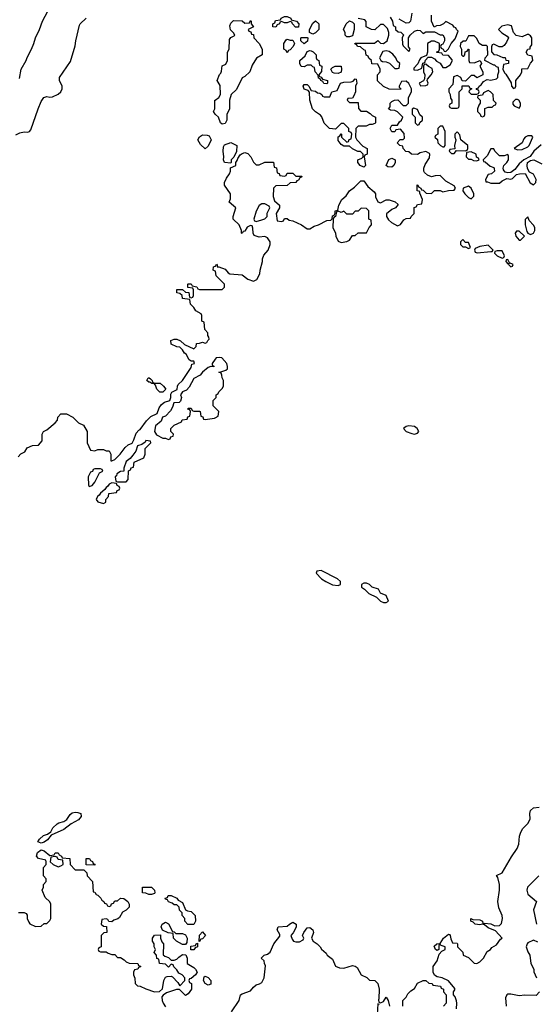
# Model space of a CAD drawing. Header units: inches. Extents: x 2671394 to 2765652, y 830470 to 955458.
# Tile 180 of 256: x 2698618 to 2702270, y 886783 to 893739. Entities that reach past the tile are written whole.
import ezdxf

# ---------------------------------------------------------------- set-up
doc = ezdxf.new("R2010")
doc.units = ezdxf.units.IN
doc.header["$MEASUREMENT"] = 0
for name, color, linetype in [('C6898', 7, 'Continuous'), ('C6899', 7, 'Continuous'), ('C7808', 7, 'Continuous'), ('C7809', 7, 'Continuous')]:
    doc.layers.add(name, color=color, linetype=linetype)

msp = doc.modelspace()

# ---------------------------------------------------------------- linework, layer by layer
at = {"layer": 'C6898', "color": 2, "elevation": 14}
for points in [[(2698770, 887921.2), (2698746, 887930), (2698759, 887950), (2698785.6, 887974.4), (2698815.5, 887984.5), (2698837.5, 888002.5), (2698852.3, 888030), (2698882, 888058), (2698894.2, 888065.8), (2698930, 888074.8), (2698952, 888088), (2698976, 888124), (2698990, 888136), (2699010, 888140.7), (2699030, 888139.1), (2699051.3, 888130), (2699053.4, 888110), (2699033.2, 888086.8), (2698982.3, 888057.7), (2698930, 888018.4), (2698841.1, 887978.9), (2698815.3, 887944.7), (2698790, 887929.5)], [(2698870, 887826), (2698838, 887822), (2698834, 887790), (2698854, 887770), (2698890, 887754), (2698910, 887762), (2698926, 887770), (2698922, 887802), (2698890, 887806), (2698882, 887822)], [(2699150, 887766), (2699087.3, 887767.3), (2699087.3, 887812.7), (2699112.7, 887812.7), (2699118, 887798), (2699132, 887792), (2699138, 887778), (2699150, 887774)], [(2699530, 887558), (2699510, 887568), (2699486, 887570), (2699486, 887610), (2699550, 887611.3), (2699572, 887590), (2699574, 887570), (2699570, 887566), (2699550, 887558)], [(2699850, 887346), (2699807.3, 887347.3), (2699786, 887370), (2699786, 887390), (2699766, 887410), (2699766, 887430), (2699747.3, 887447.3), (2699746, 887470), (2699730, 887486), (2699710, 887486), (2699696.4, 887496.4), (2699670, 887506), (2699662, 887522), (2699650, 887526), (2699647.3, 887532.7), (2699662, 887538), (2699668.4, 887551.6), (2699690, 887552), (2699730, 887532), (2699739.6, 887519.6), (2699770, 887502), (2699791.3, 887451.3), (2699803.6, 887443.6), (2699830, 887438), (2699858, 887410), (2699862, 887370)], [(2699722, 887282), (2699770, 887282), (2699790, 887274), (2699802, 887250), (2699799.6, 887220.4), (2699790, 887206), (2699770, 887206), (2699726, 887230), (2699706, 887250), (2699702, 887282), (2699668.4, 887288.4), (2699627.3, 887307.3), (2699618, 887330), (2699626, 887350), (2699650, 887362), (2699670, 887352), (2699698, 887298), (2699710, 887294)], [(2699886, 887226), (2699888.4, 887271.6), (2699910, 887294), (2699931.1, 887268.9), (2699910, 887246), (2699898, 887242), (2699890, 887226)], [(2699827.3, 887167.3), (2699827.3, 887192.7), (2699862, 887198), (2699866, 887210), (2699874, 887214), (2699874, 887190), (2699858, 887182), (2699850, 887168)], [(2699950, 886918), (2699928.9, 886928.9), (2699918, 886950), (2699922, 886978), (2699930, 886982), (2699950, 886972), (2699970, 886952), (2699970, 886926)]]:
    msp.add_lwpolyline(points, close=True, dxfattribs=at)
msp.add_lwpolyline([(2698610, 887432), (2698650, 887432), (2698663.6, 887423.6), (2698671.6, 887411.6), (2698672, 887390), (2698682, 887362), (2698690, 887352), (2698730, 887332), (2698770, 887334), (2698790, 887354), (2698810, 887354), (2698830, 887374), (2698838, 887390), (2698838, 887490), (2698830, 887506), (2698798, 887538), (2698778, 887590), (2698786, 887610), (2698786, 887630), (2698806, 887650), (2698806, 887670), (2698786, 887690), (2698786, 887750), (2698806, 887770), (2698806, 887790), (2698802, 887802), (2698750, 887814), (2698737.2, 887830), (2698744.4, 887855.6), (2698770, 887874), (2698790, 887866.8), (2698830, 887834), (2698862, 887838), (2698870, 887854), (2698890, 887854), (2698898, 887838), (2698914, 887830), (2698918, 887818), (2698972.7, 887812.7), (2698974, 887770), (2699010, 887734), (2699072.7, 887732.7), (2699092, 887712), (2699094, 887690), (2699132, 887650), (2699138, 887578), (2699150, 887574), (2699158, 887558), (2699170, 887554), (2699192, 887532), (2699198, 887518), (2699214, 887510), (2699218, 887498), (2699232.7, 887492.7), (2699238, 887478), (2699250, 887474), (2699262, 887478), (2699267.3, 887492.7), (2699282, 887498), (2699290, 887514), (2699310, 887514), (2699330, 887532), (2699354, 887530), (2699382, 887510), (2699392, 887490), (2699392, 887470), (2699370, 887448), (2699345.4, 887434.6), (2699323.6, 887396.4), (2699312.7, 887387.3), (2699283.6, 887376.4), (2699270, 887366), (2699247.3, 887367.3), (2699242, 887382), (2699230, 887386), (2699198, 887382), (2699194, 887350), (2699210, 887334), (2699232.7, 887332.7), (2699234, 887290), (2699212.7, 887287.3), (2699194, 887270), (2699194, 887190), (2699178, 887182), (2699174, 887170), (2699178, 887158), (2699190, 887154), (2699230, 887154), (2699243.6, 887143.6), (2699270, 887134), (2699290, 887134), (2699310, 887114), (2699330, 887114), (2699356.9, 887096.9), (2699370, 887082), (2699392.7, 887072.7), (2699454, 887070), (2699458, 887058), (2699474, 887050), (2699458, 887042), (2699454, 887030), (2699430, 887026), (2699422, 887010), (2699422, 886990), (2699432.7, 886967.3), (2699434, 886930), (2699450, 886914), (2699470, 886912), (2699510, 886891.3), (2699570, 886871.3), (2699607.3, 886872.7), (2699627.3, 886892.7), (2699638, 886950), (2699650, 886974), (2699660.4, 886979.6), (2699690, 886982), (2699698, 886978), (2699736.9, 886936.9), (2699750, 886914), (2699786, 886950), (2699786, 886970), (2699766, 886990), (2699743.1, 887003.1), (2699730, 887026), (2699707.3, 887047.3), (2699702, 887062), (2699690, 887066), (2699670, 887046), (2699650, 887066), (2699606, 887070), (2699602, 887102), (2699587.3, 887107.3), (2699586, 887130), (2699568, 887150), (2699578, 887170), (2699568.4, 887188.4), (2699568, 887210), (2699558, 887230), (2699558, 887250), (2699570, 887272), (2699612.7, 887272.7), (2699614, 887250), (2699623.6, 887223.6), (2699634, 887210), (2699632.7, 887132.7), (2699643.6, 887123.6), (2699670, 887114), (2699690, 887094), (2699710, 887094), (2699730, 887102), (2699743.1, 887116.9), (2699770, 887134), (2699792.7, 887132.7), (2699802, 887110), (2699802, 887070), (2699850, 887042), (2699862, 887030), (2699872, 887010), (2699862, 886990), (2699830, 886966), (2699818, 886962), (2699814, 886950), (2699818, 886938), (2699832, 886930), (2699832, 886890), (2699810, 886858), (2699790, 886846), (2699747.3, 886887.3), (2699727.3, 886887.3), (2699656.9, 886863.1), (2699631.6, 886848.4), (2699623.6, 886836.4), (2699624.7, 886810), (2699631.3, 886790), (2699650, 886764.7)], dxfattribs=at)
at = {"layer": 'C6899', "color": 2}
for points, elevation in [([(2698616.4, 893323.6), (2698629.5, 893390.5), (2698664, 893450), (2698670, 893472), (2698701.2, 893530), (2698719, 893570), (2698729.2, 893610), (2698759, 893670), (2698779, 893730), (2698854, 893870)], 26), ([(2698590, 892924.7), (2698619, 892941), (2698650, 892946.8), (2698675.5, 892944.5), (2698688, 892950), (2698698, 892962), (2698749.2, 893110), (2698770, 893162), (2698788.7, 893190), (2698810, 893196), (2698830, 893191), (2698850, 893194), (2698890, 893214), (2698909.5, 893230.5), (2698919.3, 893250), (2698918, 893270), (2698899, 893310), (2698899, 893330), (2698976.5, 893443.5), (2699010, 893554), (2699014, 893590), (2699040.4, 893699.6), (2699046, 893710), (2699088.7, 893750)], 22), ([(2700000, 893073), (2699988.7, 893090), (2699998, 893110), (2699998, 893170), (2700000, 893171.4)], 18), ([(2700000, 891963), (2699986, 891970), (2699987.3, 891992.7), (2700000, 891997.3)], 18), ([(2698608, 890652), (2698627.3, 890672.7), (2698654.6, 890685.4), (2698670, 890714), (2698708.7, 890731.3), (2698750, 890734), (2698776.4, 890763.6), (2698778, 890810), (2698786, 890830), (2698810, 890842), (2698868.4, 890891.6), (2698886, 890910), (2698888.4, 890931.6), (2698910, 890954), (2698950, 890954), (2698994, 890930), (2699034, 890890), (2699070, 890874), (2699094, 890830), (2699094, 890750), (2699118, 890698), (2699150, 890694), (2699170, 890702), (2699210, 890702), (2699230, 890694), (2699250, 890694), (2699262, 890670), (2699263.6, 890623.6), (2699270, 890622), (2699290, 890631.3), (2699329, 890670), (2699363.9, 890716.1), (2699385.4, 890734.6), (2699412.1, 890747.9), (2699426, 890770), (2699442, 890818), (2699460.9, 890839.1), (2699470, 890842.8), (2699515.1, 890904.9), (2699544.2, 890935.8), (2699590, 890957.3), (2699603.3, 890996.7), (2699619.7, 891020.3), (2699642.4, 891037.6), (2699679, 891050), (2699686.6, 891070), (2699685.6, 891094.4), (2699693.2, 891106.8), (2699732.3, 891127.7), (2699732.7, 891150), (2699738.6, 891161.4), (2699770, 891191), (2699830, 891282), (2699835.3, 891304.7), (2699854, 891310), (2699850, 891326), (2699830, 891326), (2699816.4, 891336.4), (2699795.3, 891375.3), (2699783.1, 891383.1), (2699770, 891406), (2699750, 891426), (2699730, 891428), (2699690, 891448), (2699687.3, 891472.7), (2699710, 891482), (2699730, 891482), (2699754, 891470), (2699783.6, 891443.6), (2699850, 891414), (2699866, 891430), (2699867.3, 891452.7), (2699890, 891454), (2699910, 891462), (2699930, 891454), (2699942, 891458), (2699947.3, 891472.7), (2699958, 891482), (2699956.4, 891496.4), (2699948, 891508), (2699947.3, 891527.3), (2699928, 891550), (2699922, 891602), (2699906, 891610), (2699906, 891650), (2699902, 891662), (2699863.1, 891683.1), (2699850, 891706), (2699826, 891730), (2699822, 891762), (2699768.9, 891768.9), (2699766, 891790), (2699750, 891806), (2699728, 891810), (2699730, 891834), (2699770, 891834), (2699790, 891814), (2699812.7, 891812.7), (2699818, 891778), (2699830, 891774), (2699842, 891778), (2699846, 891790), (2699846, 891830), (2699842, 891842), (2699807.3, 891847.3), (2699806, 891870), (2699810, 891874), (2699830, 891874), (2699838, 891858), (2699871.6, 891851.6), (2699878, 891838), (2699890, 891834), (2700000, 891834)], 18), ([(2700000, 891340.6), (2699978, 891310), (2699978, 891298), (2699991.1, 891291.1), (2699990, 891286), (2699970, 891288), (2699950, 891281.2), (2699911, 891250), (2699893, 891227), (2699850, 891204), (2699816.7, 891143.3), (2699797.6, 891122.4), (2699770, 891109), (2699754.8, 891090), (2699762.8, 891070), (2699756, 891044), (2699745.4, 891034.6), (2699707.1, 891032.9), (2699699.1, 891000.9), (2699683.4, 890976.6), (2699650, 890939), (2699628.3, 890931.7), (2699617.1, 890902.9), (2699579.1, 890870), (2699571.3, 890830), (2699585.4, 890805.4), (2699630, 890782), (2699650, 890782), (2699670, 890774), (2699682, 890778), (2699687.3, 890792.7), (2699702, 890798), (2699706, 890810), (2699686, 890830), (2699686, 890850), (2699710, 890874), (2699762, 890898), (2699767.3, 890912.7), (2699802, 890918), (2699807.3, 890932.7), (2699822, 890938), (2699826, 890970), (2699822, 890982), (2699807.3, 890987.3), (2699810, 890994), (2699830, 890994), (2699838, 890978), (2699850, 890974), (2699890, 890974), (2699894, 890970), (2699898, 890938), (2699912.7, 890932.7), (2699918, 890918), (2699930, 890914), (2699996.4, 890923.6), (2700000, 890925.6)], 18), ([(2700000, 890996), (2699986, 891010), (2699986, 891050), (2700000, 891064)], 18)]:
    msp.add_lwpolyline(points, dxfattribs=dict(at, elevation=elevation))
at = {"layer": 'C6899', "color": 2, "elevation": 18}
for points in [[(2699930, 892826), (2699896.4, 892856.4), (2699878, 892890), (2699889.3, 892910.7), (2699910, 892924.7), (2699943.6, 892923.6), (2699958, 892918), (2699972, 892890), (2699950, 892846)], [(2699610, 891108), (2699588, 891130), (2699578, 891158), (2699568, 891168), (2699552, 891168), (2699538, 891178), (2699530, 891178), (2699518, 891190), (2699526, 891210), (2699534, 891210), (2699542, 891202), (2699554, 891190), (2699558, 891178), (2699572, 891172), (2699610.8, 891170.8), (2699634, 891150), (2699652, 891130), (2699630, 891108)], [(2699510, 890766), (2699505.4, 890754.6), (2699482, 890738), (2699450, 890728), (2699438, 890690), (2699418, 890662), (2699399.8, 890640.2), (2699370, 890618), (2699354, 890570), (2699354, 890550), (2699330, 890548), (2699306, 890530), (2699303.6, 890516.4), (2699294, 890510), (2699298, 890478), (2699310, 890474), (2699370, 890474), (2699386, 890490), (2699387.3, 890552.7), (2699402, 890558), (2699407.3, 890572.7), (2699422, 890578), (2699427.3, 890612.7), (2699495.3, 890644.7), (2699506, 890670), (2699506, 890710), (2699546, 890750), (2699542, 890762)], [(2699190, 890566), (2699150, 890566), (2699138, 890562), (2699132, 890548), (2699118, 890542), (2699102, 890510), (2699104.7, 890450), (2699110, 890442), (2699130, 890447.3), (2699150, 890472), (2699181.2, 890538.8), (2699206, 890550), (2699202, 890562)], [(2699270, 890466), (2699250, 890458), (2699239.8, 890440.2), (2699230, 890435.3), (2699219.8, 890420.2), (2699190, 890395.3), (2699181, 890379), (2699167.3, 890370), (2699158, 890350), (2699170, 890332), (2699210, 890322), (2699226, 890330), (2699226, 890350), (2699246, 890370), (2699247.3, 890392.7), (2699302, 890398), (2699307.3, 890412.7), (2699322, 890418), (2699326, 890430), (2699322, 890442), (2699307.3, 890447.3), (2699302, 890462)]]:
    msp.add_lwpolyline(points, close=True, dxfattribs=at)
at = {"layer": 'C7808', "color": 2, "elevation": 18}
for points in [[(2700750, 889848), (2700718, 889842), (2700714, 889830), (2700752, 889790), (2700782, 889770), (2700830, 889746.8), (2700870, 889742), (2700886, 889750), (2700886, 889770), (2700866, 889790)], [(2701070, 889758), (2701050, 889758), (2701034, 889750), (2701034, 889730), (2701056.9, 889716.9), (2701086.4, 889686.4), (2701139.8, 889659.8), (2701170, 889632), (2701190, 889622), (2701210, 889622), (2701226, 889630), (2701208, 889670), (2701168.7, 889688.7), (2701155.5, 889715.5), (2701108.9, 889728.9), (2701090, 889748)]]:
    msp.add_lwpolyline(points, close=True, dxfattribs=at)
at = {"layer": 'C7808', "color": 2, "elevation": 14}
for points in [[(2701706, 886750), (2701708, 886790), (2701707.3, 886807.3), (2701696.4, 886836.4), (2701686, 886850), (2701686, 886870), (2701695.3, 886884.7), (2701693.6, 886893.6), (2701650, 886948), (2701606, 886970), (2701570, 886978), (2701550, 886988), (2701542, 887010), (2701542, 887050), (2701568.9, 887091.1), (2701584, 887136), (2701602, 887158), (2701626, 887170), (2701626, 887190), (2701598, 887198), (2701590, 887206), (2701582, 887198), (2701582, 887170), (2701570, 887162), (2701558, 887170), (2701547.3, 887192.7), (2701566, 887210), (2701590, 887212), (2701615.3, 887250), (2701650, 887278), (2701656, 887276), (2701662, 887270), (2701665.4, 887245.4), (2701678, 887218), (2701710, 887214), (2701714, 887210), (2701714, 887190), (2701751.6, 887151.6), (2701754, 887130), (2701790, 887114), (2701830, 887074), (2701850, 887072), (2701870, 887082), (2701898, 887110), (2701923.1, 887156.9), (2701946, 887170), (2701956.4, 887183.6), (2701990, 887202), (2702017.2, 887242.8), (2702028, 887250), (2701982.7, 887302.7), (2701930, 887324), (2701904, 887344), (2701890, 887349), (2701870, 887345.2), (2701838, 887350), (2701824, 887364), (2701808, 887370), (2701808.7, 887390), (2701822, 887382), (2701870, 887380.7), (2701891, 887370), (2701892.7, 887352.7), (2701903.1, 887356.9), (2701950, 887352.4), (2701978, 887338), (2702010, 887340.5), (2702025.4, 887354.6), (2702031.5, 887388.5), (2702029.6, 887410), (2702005.1, 887465.1), (2701999.5, 887510), (2702009.4, 887590), (2702009.3, 887630), (2701999, 887679), (2701988, 887692), (2702030, 887712), (2702095.1, 887824.9), (2702135.3, 887884.7), (2702146.3, 887913.7), (2702152.3, 887970), (2702160.1, 887999.9), (2702174.5, 888025.5), (2702210, 888061), (2702226, 888090), (2702225.2, 888130), (2702230, 888152), (2702250, 888171), (2702290, 888174.8)], [(2702287.7, 887690), (2702208.5, 887611.5), (2702204.6, 887590), (2702210, 887561), (2702272, 887510), (2702251.3, 887450), (2702271.3, 887350)], [(2700115.3, 886730), (2700168.7, 886810), (2700178, 886850), (2700190, 886858), (2700250, 886878), (2700270, 886904.7), (2700290, 886921), (2700312.9, 886927.1), (2700330, 886938), (2700346, 886970), (2700355.3, 887055.3), (2700348, 887070), (2700346, 887090), (2700326, 887110), (2700346, 887130), (2700370, 887138), (2700389.1, 887150.9), (2700414, 887210), (2700456.4, 887263.6), (2700456.4, 887276.4), (2700438, 887310), (2700446, 887330), (2700510, 887334), (2700526, 887350), (2700550, 887362), (2700572, 887350), (2700571.6, 887328.4), (2700551.6, 887288.4), (2700534, 887270), (2700543.6, 887243.6), (2700554, 887230), (2700570, 887224.7), (2700595.3, 887224.7), (2700622, 887238), (2700626, 887250), (2700618, 887270), (2700626, 887290), (2700650, 887322), (2700670, 887324.7), (2700690.8, 887310), (2700696, 887290), (2700682, 887250), (2700692, 887230), (2700722, 887210), (2700742, 887190), (2700751.6, 887171.6), (2700783.6, 887143.6), (2700792, 887130), (2700830, 887102), (2700851.6, 887051.6), (2700879.6, 887039.6), (2700910, 887038), (2700970, 887058), (2700990, 887052), (2701003.6, 887043.6), (2701031.6, 886991.6), (2701071.6, 886971.6), (2701090, 886954), (2701130, 886952), (2701150.5, 886930.5), (2701158.8, 886890), (2701158, 886822), (2701154, 886814), (2701158, 886798), (2701170, 886794), (2701190, 886802), (2701210, 886834), (2701222, 886810), (2701232, 886770)], [(2702282, 887222), (2702250, 887235.3), (2702210, 887218), (2702204.7, 887210), (2702198, 887190), (2702210, 887154), (2702224.7, 887130), (2702232, 887070), (2702252, 887030), (2702252.7, 887012.7), (2702272, 886970)], [(2701326, 886770), (2701326, 886810), (2701350, 886834), (2701363.1, 886856.9), (2701383.1, 886876.9), (2701410, 886894), (2701430, 886932), (2701470, 886951.3), (2701490, 886952), (2701510, 886932), (2701534, 886930), (2701538, 886918), (2701594, 886910), (2701598, 886898), (2701614, 886890), (2701614, 886870), (2701634, 886850), (2701634, 886790), (2701614, 886770)], [(2702292, 886870), (2702270, 886846), (2702190, 886848), (2702150, 886842), (2702090, 886855.3), (2702070, 886855.3), (2702062, 886850), (2702051.6, 886828.4), (2702058, 886770)], [(2701162, 886782), (2701150, 886786), (2701144.7, 886710)]]:
    msp.add_lwpolyline(points, dxfattribs=at)
at = {"layer": 'C7809', "color": 2, "elevation": 18}
for points in [[(2701236.9, 893756.9), (2701254, 893730), (2701258, 893698), (2701274, 893690), (2701274, 893670), (2701292.7, 893652.7), (2701311.6, 893651.6), (2701331.6, 893631.6), (2701322, 893610), (2701325.4, 893565.4), (2701330, 893554), (2701370, 893514), (2701378, 893530), (2701370, 893546), (2701366, 893546), (2701366, 893610), (2701378, 893630), (2701410, 893658), (2701430, 893664.7), (2701450, 893662), (2701470, 893642), (2701490, 893654), (2701550, 893654), (2701590, 893632), (2701610, 893632), (2701622, 893610), (2701622, 893590), (2701610, 893566), (2701598, 893562), (2701594, 893550), (2701598, 893538), (2701612, 893532), (2701618, 893518), (2701630, 893514), (2701650, 893534), (2701668, 893572), (2701696.4, 893603.6), (2701718, 893658), (2701706, 893670), (2701702, 893682), (2701690, 893686), (2701680.4, 893700.4), (2701630, 893726), (2701614, 893710), (2701590, 893698), (2701564.7, 893695.3), (2701547.3, 893687.3), (2701528.7, 893728.7), (2701528.9, 893771.1)], [(2701390, 893786), (2701382, 893730), (2701370, 893718), (2701350, 893715.3), (2701302, 893742)], [(2700000, 891997.3), (2700002, 891998), (2700008.9, 892011.1), (2700014, 892006), (2700014, 891994), (2700026, 891994), (2700070, 891976), (2700091, 891951), (2700104.7, 891944.7), (2700190, 891936), (2700230, 891906), (2700270, 891892), (2700295.3, 891904.7), (2700316.5, 891943.5), (2700317.2, 891970), (2700334, 892030), (2700335.3, 892050), (2700344.7, 892075.3), (2700375.3, 892110), (2700388.7, 892150), (2700388, 892170), (2700370, 892198), (2700350, 892208), (2700310, 892202), (2700275.3, 892215.3), (2700268, 892230), (2700267.3, 892267.3), (2700262, 892282), (2700250, 892286), (2700225.4, 892274.6), (2700210, 892246), (2700198, 892242), (2700190, 892228), (2700186, 892230), (2700186, 892250), (2700168.7, 892290), (2700128, 892330), (2700128, 892350), (2700146, 892410), (2700098, 892450), (2700107.3, 892472.7), (2700108, 892510), (2700066, 892570), (2700066, 892590), (2700080.2, 892619.8), (2700102, 892650), (2700108, 892670), (2700108, 892692), (2700146, 892710), (2700146, 892730), (2700156.4, 892743.6), (2700160.4, 892759.6), (2700176.4, 892783.6), (2700190, 892794), (2700210, 892802), (2700230, 892794), (2700252, 892770), (2700271.6, 892731.6), (2700290, 892714), (2700310, 892714), (2700350, 892732), (2700412.7, 892732.7), (2700418, 892698), (2700432.7, 892692.7), (2700438, 892658), (2700452.7, 892652.7), (2700458, 892638), (2700490, 892634), (2700502, 892638), (2700510, 892654), (2700550, 892654), (2700570, 892634), (2700612.7, 892632.7), (2700610, 892626), (2700598, 892622), (2700590, 892606), (2700578, 892602), (2700570, 892588), (2700530, 892586), (2700510, 892568), (2700430, 892566), (2700412, 892548), (2700411, 892490), (2700419.6, 892459.6), (2700454, 892430), (2700454, 892410), (2700432, 892370), (2700438, 892318), (2700470, 892314), (2700482, 892318), (2700490, 892334), (2700510, 892334), (2700523.6, 892323.6), (2700550, 892318), (2700610.8, 892290.8), (2700650, 892262), (2700670, 892262), (2700699, 892281), (2700730, 892291), (2700790, 892321), (2700818, 892322), (2700827.3, 892332.7), (2700830, 892354), (2700842, 892358), (2700848, 892372), (2700848.7, 892390), (2700867.3, 892392.7), (2700874, 892430), (2700895.3, 892470), (2700926, 892494), (2700949.5, 892530.5), (2700984.7, 892555.3), (2701030, 892602), (2701050, 892602), (2701079.8, 892559.8), (2701123.6, 892523.6), (2701134, 892510), (2701132.7, 892487.3), (2701150, 892452), (2701170, 892444.7), (2701210, 892466), (2701230, 892466), (2701271.6, 892451.6), (2701292.7, 892432.7), (2701274, 892410), (2701250, 892399), (2701211.6, 892368.4), (2701211.3, 892350), (2701225.4, 892325.4), (2701246.4, 892306.4), (2701290, 892282), (2701310, 892292), (2701334.6, 892325.4), (2701350, 892334), (2701382, 892338), (2701386, 892350), (2701406, 892370), (2701407.3, 892412.7), (2701422, 892418), (2701430, 892434), (2701462, 892438), (2701466, 892470), (2701446, 892514), (2701446, 892526), (2701428, 892530), (2701427.3, 892572.7), (2701434, 892570), (2701438, 892558), (2701454, 892550), (2701458, 892538), (2701470, 892534), (2701492.7, 892512.7), (2701530, 892512), (2701551.6, 892531.6), (2701590, 892532), (2701610, 892522), (2701650, 892532), (2701690, 892534), (2701698, 892550), (2701690, 892566), (2701630, 892598), (2701590, 892638), (2701556.4, 892636.4), (2701529.1, 892629.1), (2701500.2, 892640.2), (2701480.2, 892660.2), (2701475.3, 892670), (2701475.3, 892690), (2701484.7, 892715.3), (2701516.4, 892763.6), (2701518, 892790), (2701514.6, 892794.6), (2701490, 892808), (2701450, 892798), (2701430, 892788), (2701388.4, 892788.4), (2701370, 892806), (2701348.9, 892808.9), (2701328, 892830), (2701326, 892846), (2701306, 892850), (2701286, 892870), (2701307.3, 892892.7), (2701330, 892894), (2701338, 892902), (2701336.4, 892936.4), (2701310, 892966), (2701278, 892962), (2701270, 892946), (2701250, 892946), (2701238, 892970), (2701250, 892994), (2701290, 892994), (2701303.1, 893016.9), (2701318, 893030), (2701326, 893050), (2701290, 893088), (2701270, 893098), (2701240.4, 893100.4), (2701226, 893110), (2701236.4, 893123.6), (2701238, 893150), (2701250, 893162), (2701268.9, 893171.1), (2701292, 893172), (2701330, 893134), (2701350, 893134), (2701366, 893150), (2701366, 893190), (2701388, 893230), (2701388, 893250), (2701368.4, 893288.4), (2701350, 893306), (2701318, 893302), (2701302, 893270), (2701302, 893262), (2701311.6, 893251.6), (2701310, 893246), (2701230, 893248), (2701190, 893268), (2701148.4, 893308.4), (2701148, 893350), (2701166, 893370), (2701166, 893390), (2701150, 893426), (2701108, 893428), (2701106, 893450), (2701087.3, 893467.3), (2701082, 893482), (2701068.4, 893488.4), (2701062, 893522), (2701050, 893526), (2701027.3, 893547.3), (2701006, 893550), (2701002, 893562), (2700988.4, 893568.4), (2700990, 893574), (2701127.3, 893572.7), (2701150, 893592), (2701170, 893574), (2701190, 893572), (2701215.3, 893590), (2701228, 893630), (2701228, 893650), (2701218, 893678), (2701190, 893706), (2701170, 893706), (2701130, 893668), (2701106, 893670), (2701068, 893690), (2701067.3, 893727.3), (2701058, 893738), (2701010, 893748)], [(2700000, 893171.4), (2700026, 893190), (2700038, 893210), (2700034.6, 893274.6), (2700015.3, 893310), (2700030, 893351), (2700039.5, 893360.5), (2700044.5, 893375.5), (2700050, 893414), (2700074.6, 893425.4), (2700088, 893450), (2700088, 893510), (2700098, 893530), (2700100.4, 893599.6), (2700110, 893614), (2700135.3, 893624.7), (2700138, 893630), (2700130, 893646), (2700108.4, 893668.4), (2700103.1, 893696.9), (2700110, 893714), (2700130, 893734), (2700190, 893732), (2700210, 893714), (2700242, 893718), (2700250, 893734), (2700254, 893730), (2700254, 893710), (2700272, 893690), (2700234, 893670), (2700238, 893658), (2700252.7, 893652.7), (2700258, 893638), (2700270, 893634), (2700274, 893610), (2700311.6, 893571.6), (2700332, 893530), (2700332, 893490), (2700291.6, 893468.4), (2700262, 893418), (2700244.7, 893370), (2700210, 893338), (2700191.6, 893328.4), (2700150, 893246), (2700112, 893210), (2700102, 893170), (2700102, 893110), (2700082, 893070), (2700082, 893030), (2700070, 893006), (2700050, 893002), (2700038, 893010), (2700024, 893050), (2700002, 893070), (2700000, 893073)], [(2702304.5, 892855.5), (2702253.4, 892810), (2702227.9, 892772.1), (2702182.8, 892750), (2702150, 892722), (2702118, 892682), (2702090, 892659), (2702070, 892657.2), (2702050, 892662), (2702038, 892678), (2702036, 892690), (2702042, 892710), (2702062.7, 892730), (2702074, 892750), (2702074.6, 892774.6), (2702070, 892786), (2702043.6, 892776.4), (2702010, 892778), (2701978, 892810), (2701970, 892826), (2701950, 892826), (2701923.6, 892776.4), (2701894, 892750), (2701898, 892738), (2701910, 892734), (2701943.6, 892703.6), (2701970, 892694), (2701972.7, 892687.3), (2701974, 892670), (2701954, 892650), (2701930, 892646), (2701912, 892610), (2701914, 892594), (2701926, 892594), (2701950, 892584.7), (2702010, 892584.7), (2702030, 892602), (2702063.1, 892616.9), (2702090, 892612), (2702102, 892618), (2702130, 892644.7), (2702151.1, 892651.1), (2702192, 892652), (2702226, 892586), (2702250, 892572), (2702268, 892590), (2702268.7, 892610), (2702250, 892648), (2702222, 892662), (2702208.7, 892688.7), (2702205.2, 892710), (2702209.1, 892730.9), (2702230, 892744.7), (2702254, 892750), (2702310, 892722)], [(2700000, 891834), (2700050, 891834), (2700066, 891850), (2700066, 891870), (2700006, 891930), (2700002, 891962), (2700000, 891963)], [(2700000, 891064), (2700006, 891070), (2700006, 891090), (2700022, 891098), (2700026, 891110), (2700050, 891134), (2700058, 891150), (2700058, 891190), (2700048.4, 891208.4), (2700047.3, 891227.3), (2700042, 891242), (2700026, 891250), (2700047.3, 891252.7), (2700076.4, 891263.6), (2700087.3, 891272.7), (2700088, 891290), (2700082, 891310), (2700048, 891350), (2700030, 891353.6), (2700006.8, 891350), (2700000, 891340.6)], [(2700000, 890925.6), (2700022, 890938), (2700026, 890970), (2700000, 890996)]]:
    msp.add_lwpolyline(points, dxfattribs=at)
for points in [[(2700590, 893686), (2700567.3, 893687.3), (2700546, 893710), (2700542, 893722), (2700530, 893726), (2700510, 893718), (2700490, 893718), (2700470, 893726), (2700458, 893722), (2700454, 893710), (2700438, 893702), (2700430, 893686), (2700408, 893688), (2700408, 893710), (2700422, 893718), (2700427.3, 893732.7), (2700462, 893738), (2700466, 893750), (2700490, 893762), (2700510, 893762), (2700534, 893750), (2700538, 893738), (2700574, 893730), (2700592, 893710)], [(2700690, 893638), (2700666, 893650), (2700668, 893670), (2700690, 893714), (2700710, 893732), (2700734, 893710), (2700734, 893670), (2700710, 893646)], [(2700930, 893618), (2700918, 893630), (2700918, 893650), (2700908, 893670), (2700926, 893710), (2700950, 893732), (2700970, 893722), (2700982, 893710), (2700982, 893670), (2700970, 893626), (2700950, 893618)], [(2702070, 893702), (2702026.8, 893693.2), (2702002, 893670), (2702026, 893646), (2702063.6, 893623.6), (2702074, 893610), (2702059.8, 893580.2), (2702043.6, 893556.4), (2702030, 893548), (2702008.4, 893548.4), (2701970, 893566), (2701958, 893562), (2701952.7, 893547.3), (2701952.7, 893512.7), (2701970, 893494), (2701991.6, 893491.6), (2702032.7, 893472.7), (2702050, 893472), (2702054, 893454), (2702074, 893450), (2702074, 893430), (2702038, 893422), (2702034, 893390), (2702044.7, 893364.7), (2702055.3, 893355.3), (2702092.7, 893292.7), (2702094, 893270), (2702110, 893254), (2702122, 893258), (2702126, 893270), (2702126, 893310), (2702158, 893350), (2702168, 893370), (2702167.3, 893392.7), (2702210, 893394), (2702228.4, 893431.6), (2702246, 893450), (2702242, 893482), (2702210, 893488), (2702198, 893510), (2702210, 893532), (2702226, 893534), (2702226, 893546), (2702238, 893562), (2702238, 893610), (2702230, 893626), (2702214.6, 893634.6), (2702205.4, 893634.6), (2702170, 893618), (2702128.4, 893628.4), (2702108.4, 893648.4), (2702095.3, 893695.3)], [(2700530, 893594), (2700550, 893594), (2700562, 893570), (2700552, 893550), (2700530, 893526), (2700518, 893522), (2700510, 893506), (2700502, 893522), (2700486, 893530), (2700486, 893570), (2700502, 893598), (2700510, 893602)], [(2700630, 893568), (2700606, 893590), (2700606, 893610), (2700610, 893614), (2700650, 893614), (2700654, 893610), (2700652.7, 893587.3)], [(2701550, 893588.7), (2701530, 893588), (2701502, 893570), (2701502, 893510), (2701494, 893486), (2701454, 893470), (2701443.6, 893456.4), (2701432.7, 893427.3), (2701403.6, 893396.4), (2701404.7, 893384.7), (2701430, 893382), (2701462, 893398), (2701467.3, 893432.7), (2701482, 893438), (2701487.3, 893452.7), (2701506, 893474), (2701530, 893474), (2701550, 893462), (2701565.4, 893445.4), (2701591.1, 893431.1), (2701610, 893402), (2701630, 893402), (2701660.4, 893419.6), (2701678, 893450), (2701676.4, 893456.4), (2701650, 893486), (2701610, 893488), (2701602, 893502), (2701567.3, 893507.3), (2701567.3, 893512.7), (2701582, 893518), (2701586, 893530), (2701586, 893570)], [(2701830, 893626), (2701790, 893626), (2701771.3, 893588.7), (2701752.7, 893587.3), (2701734, 893570), (2701732, 893550), (2701742, 893530), (2701742, 893490), (2701750, 893482), (2701758, 893482), (2701766, 893490), (2701767.3, 893512.7), (2701782, 893518), (2701790, 893532), (2701794, 893530), (2701794, 893450), (2701798, 893438), (2701830, 893434), (2701874, 893450), (2701882, 893430), (2701872, 893410), (2701892, 893370), (2701892, 893350), (2701850, 893328), (2701830, 893346), (2701810, 893346), (2701770, 893306), (2701747.3, 893307.3), (2701738, 893330), (2701710, 893346), (2701685.4, 893334.6), (2701679.6, 893280.4), (2701652, 893250), (2701652, 893230), (2701662, 893210), (2701664.7, 893184.7), (2701674, 893170), (2701674, 893150), (2701658, 893142), (2701654, 893130), (2701658, 893118), (2701670, 893114), (2701710, 893114), (2701722, 893118), (2701726, 893130), (2701726, 893230), (2701746, 893250), (2701747.3, 893272.7), (2701792.7, 893272.7), (2701798, 893258), (2701814, 893250), (2701798, 893242), (2701794, 893230), (2701810, 893214), (2701850, 893214), (2701862, 893218), (2701866, 893230), (2701862, 893242), (2701847.3, 893247.3), (2701847.3, 893252.7), (2701862, 893258), (2701866, 893270), (2701880.4, 893279.6), (2701896.4, 893303.6), (2701923.1, 893316.9), (2701950, 893311.3), (2701990, 893322), (2701998, 893330), (2701998, 893350), (2702006, 893370), (2702002, 893402), (2701990, 893406), (2701978, 893418), (2701970, 893418), (2701906, 893450), (2701908, 893470), (2701928.4, 893491.6), (2701926, 893550), (2701918, 893558), (2701890, 893558), (2701866, 893570), (2701850, 893606)], [(2700790, 893286), (2700768.4, 893288.4), (2700762, 893302), (2700746, 893310), (2700742, 893322), (2700730, 893326), (2700727.3, 893347.3), (2700708, 893370), (2700702, 893402), (2700690, 893406), (2700678, 893418), (2700650, 893418), (2700630, 893406), (2700608, 893408), (2700598, 893430), (2700598, 893450), (2700635.3, 893484.7), (2700650, 893514), (2700670, 893522), (2700679.6, 893519.6), (2700692.7, 893512.7), (2700714, 893490), (2700714, 893470), (2700718, 893458), (2700734, 893450), (2700738, 893418), (2700754, 893410), (2700752.7, 893372.7), (2700734, 893350), (2700738, 893338), (2700750, 893334), (2700758, 893318), (2700794, 893310), (2700794, 893290)], [(2701210, 893519), (2701184.7, 893515.3), (2701162, 893470), (2701171.6, 893451.6), (2701183.6, 893443.6), (2701210, 893442), (2701232, 893432), (2701270, 893394), (2701290, 893394), (2701302, 893398), (2701306, 893430), (2701287.3, 893447.3), (2701278, 893470), (2701256.5, 893496.5), (2701230, 893514)], [(2701490, 893426), (2701478, 893422), (2701474, 893410), (2701472, 893370), (2701482, 893350), (2701479.6, 893320.4), (2701472, 893308), (2701442, 893290), (2701452.7, 893272.7), (2701490, 893274), (2701502, 893278), (2701506, 893290), (2701498, 893310), (2701500.4, 893319.6), (2701528, 893350), (2701538, 893370), (2701534.6, 893394.6), (2701508, 893408)], [(2700870, 893358), (2700840.4, 893360.4), (2700830, 893366), (2700818, 893390), (2700830, 893402), (2700848.9, 893411.1), (2700891.6, 893411.6), (2700894, 893390), (2700890, 893368)], [(2700950, 893154), (2701010, 893154), (2701012.7, 893112.7), (2701030, 893094), (2701070, 893094), (2701096.9, 893076.9), (2701110, 893062), (2701134, 893050), (2701134, 893010), (2701130, 893006), (2701110, 892998), (2701090, 892998), (2701067.3, 892987.3), (2701010, 892986), (2700994, 892970), (2700992, 892910), (2701002, 892890), (2701044.7, 892844.7), (2701074, 892830), (2701074, 892790), (2701058, 892782), (2701054, 892770), (2701062, 892710), (2701050, 892698), (2701026, 892710), (2701008, 892730), (2701008, 892750), (2701038, 892762), (2701046, 892770), (2701046, 892790), (2701027.3, 892807.3), (2701008.4, 892808.4), (2700970, 892826), (2700950, 892846), (2700910, 892846), (2700890, 892858), (2700870, 892886), (2700868.7, 892911.3), (2700882, 892918), (2700890, 892934), (2700894, 892930), (2700894, 892910), (2700930, 892874), (2700942, 892878), (2700947.3, 892892.7), (2700962, 892898), (2700966, 892930), (2700962, 892942), (2700946, 892950), (2700946, 892970), (2700910, 893006), (2700890, 893006), (2700850, 892966), (2700808, 892970), (2700770, 893008.7), (2700753.6, 893053.6), (2700744.7, 893064.7), (2700710, 893088.7), (2700689, 893110), (2700668.7, 893170), (2700667.3, 893227.3), (2700658, 893238), (2700630, 893248), (2700622, 893270), (2700630, 893282), (2700650, 893282), (2700662, 893270), (2700678, 893238), (2700710, 893234), (2700723.6, 893223.6), (2700739.6, 893219.6), (2700754, 893210), (2700758, 893198), (2700770, 893194), (2700810, 893194), (2700826, 893230), (2700862, 893238), (2700886, 893290), (2700910, 893298), (2700960.4, 893299.6), (2700975.3, 893304.7), (2700990, 893322), (2700998, 893318), (2701002, 893290), (2700992, 893270), (2700992, 893230), (2700979.6, 893200.4), (2700970, 893186), (2700938, 893182), (2700934, 893170)], [(2701930, 893238), (2701898, 893222), (2701890, 893206), (2701858, 893202), (2701854, 893190), (2701874, 893170), (2701874, 893150), (2701863.6, 893136.4), (2701854, 893110), (2701854, 893090), (2701872.7, 893072.7), (2701878, 893058), (2701890, 893054), (2701902, 893058), (2701906, 893070), (2701907.3, 893112.7), (2701930, 893122), (2701958, 893122), (2701970, 893134), (2701982, 893138), (2701986, 893150), (2701968.4, 893168.4), (2701966, 893210), (2701946, 893230)], [(2702136.4, 893176.4), (2702123.6, 893176.4), (2702103.6, 893156.4), (2702103.6, 893143.6), (2702114, 893130), (2702150, 893114), (2702158, 893130), (2702158, 893150), (2702146, 893170)], [(2701404.7, 893115.3), (2701392.7, 893107.3), (2701392.7, 893072.7), (2701414, 893050), (2701414, 893010), (2701430, 892994), (2701442, 892998), (2701447.3, 893012.7), (2701466, 893030), (2701466, 893050), (2701447.3, 893067.3), (2701430, 893106)], [(2701610, 892986), (2701590, 892986), (2701574, 892970), (2701574, 892930), (2701558, 892922), (2701554, 892910), (2701572.7, 892892.7), (2701574, 892870), (2701594, 892850), (2701610, 892842), (2701618, 892842), (2701626, 892850), (2701626, 892950)], [(2701710, 892946), (2701694, 892930), (2701694, 892910), (2701702, 892890), (2701692, 892850), (2701694, 892826), (2701658, 892822), (2701654, 892810), (2701670, 892794), (2701690, 892794), (2701706, 892814), (2701767.3, 892812.7), (2701782, 892818), (2701786, 892830), (2701786, 892850), (2701738, 892890), (2701730, 892926)], [(2700110, 892726), (2700066, 892730), (2700058, 892750), (2700062, 892770), (2700057.2, 892810), (2700059, 892841), (2700065.2, 892854.8), (2700110, 892872), (2700154, 892850), (2700152, 892808), (2700132.7, 892767.3), (2700114, 892750), (2700114, 892730)], [(2702238, 892918), (2702210, 892918), (2702191.6, 892908.4), (2702182, 892898), (2702170.8, 892869.2), (2702114, 892830), (2702139.6, 892819.6), (2702170, 892823), (2702210, 892840.5), (2702220.9, 892850), (2702246, 892910)], [(2701810, 892806), (2701778, 892802), (2701774, 892770), (2701790, 892754), (2701810, 892754), (2701825.4, 892745.4), (2701850, 892742), (2701866, 892750), (2701862, 892762), (2701847.3, 892767.3), (2701846, 892790)], [(2701250, 892698), (2701220.4, 892700.4), (2701208, 892710), (2701228.9, 892751.1), (2701250, 892762), (2701272, 892750), (2701272, 892730), (2701262, 892710)], [(2701790, 892562), (2701754, 892550), (2701752, 892530), (2701766, 892510), (2701790, 892482), (2701810, 892474), (2701828, 892492), (2701828.7, 892510), (2701810, 892548)], [(2700350, 892438), (2700330, 892438), (2700310, 892426), (2700290, 892386), (2700274, 892330), (2700278, 892318), (2700290, 892314), (2700330, 892324.7), (2700350, 892332), (2700368, 892350), (2700368.4, 892371.6), (2700386, 892410), (2700382, 892422)], [(2701032.7, 892407.3), (2701010, 892386), (2700990, 892386), (2700970, 892366), (2700930, 892366), (2700910, 892386), (2700890, 892378), (2700870, 892386), (2700858, 892382), (2700851.6, 892348.4), (2700838, 892342), (2700834, 892330), (2700832, 892270), (2700851.6, 892231.6), (2700852, 892210), (2700870, 892174), (2700890, 892166), (2700930, 892172), (2700950, 892182), (2700970, 892214), (2700990, 892214), (2701010, 892234), (2701070, 892234), (2701088.4, 892271.6), (2701106, 892290), (2701102, 892322), (2701086, 892330), (2701086, 892390), (2701070, 892406)], [(2702210, 892346), (2702192.7, 892327.3), (2702192, 892290), (2702203.6, 892243.6), (2702211.6, 892231.6), (2702230, 892222), (2702250, 892232), (2702259, 892250), (2702259, 892270), (2702250, 892288), (2702220.2, 892320.2)], [(2702150, 892246), (2702130, 892246), (2702122, 892230), (2702126, 892210), (2702150, 892182), (2702158, 892182), (2702186, 892210)], [(2701750, 892186), (2701734, 892170), (2701734, 892150), (2701750, 892134), (2701770, 892134), (2701790, 892122), (2701806, 892130), (2701790, 892166), (2701770, 892166)], [(2701930, 892146), (2701870, 892138), (2701838, 892122), (2701834, 892110), (2701838, 892098), (2701852.7, 892092.7), (2701950, 892102), (2701958, 892102), (2701966, 892110)], [(2701992.7, 892107.3), (2701978, 892102), (2701974, 892090), (2701994, 892070), (2702030, 892054), (2702042, 892058), (2702046, 892070), (2702030, 892106)], [(2702070, 892046), (2702058, 892042), (2702054, 892030), (2702070, 892014), (2702078, 892018), (2702074, 892010), (2702090, 891994), (2702102, 891998), (2702106, 892010), (2702080.4, 892020.4)], [(2701370, 890869), (2701350, 890864), (2701331.3, 890850), (2701351.3, 890830), (2701390, 890814.8), (2701410, 890811), (2701430, 890818), (2701439, 890830), (2701428.7, 890850), (2701410, 890864)]]:
    msp.add_lwpolyline(points, close=True, dxfattribs=at)

doc.saveas('drawing.dxf')
